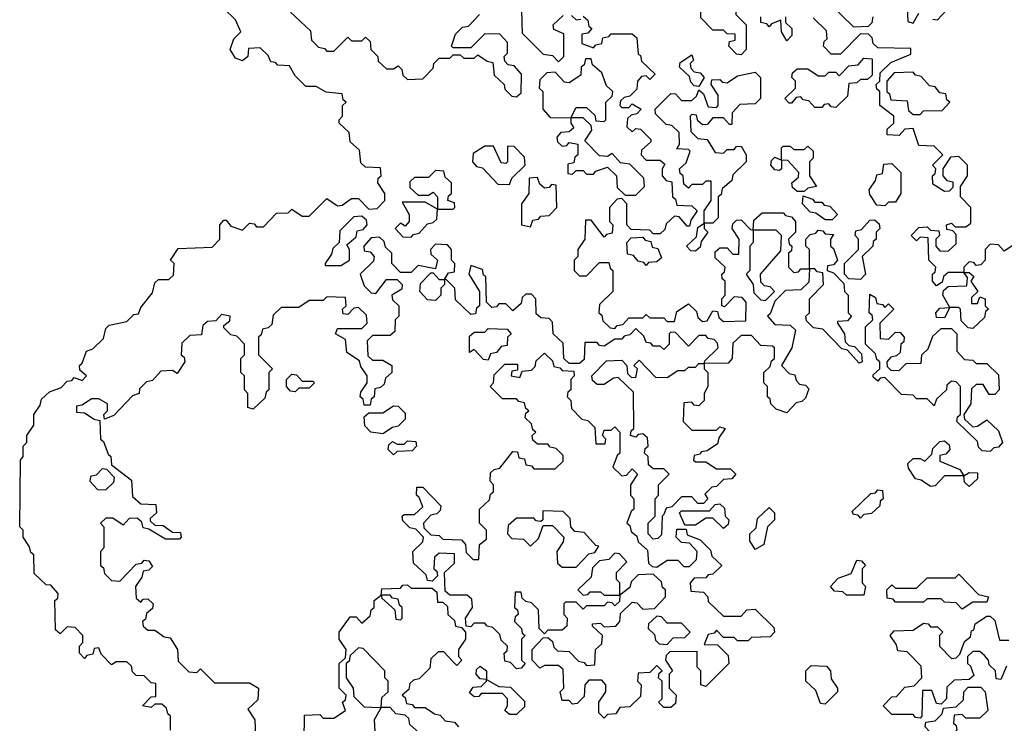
# Model space of a CAD drawing. Extents: x 2776963 to 2884430, y 684484 to 829250.
# Tile 207 of 256: x 2847530 to 2850335, y 808115 to 810120. Entities that reach past the tile are written whole.
import ezdxf

# ---------------------------------------------------------------- set-up
doc = ezdxf.new("R2010")
doc.units = 0

msp = doc.modelspace()

# ---------------------------------------------------------------- linework, layer by layer
at = {"layer": '0CON20XD'}
for points in [[(2849585, 810020), (2849571.7, 810021.7), (2849550, 810045), (2849551.7, 810058.3), (2849568.3, 810061.7), (2849568.3, 810078.3), (2849545, 810080), (2849535, 810090), (2849505, 810090), (2849470, 810125), (2849471.7, 810158.3), (2849535, 810220), (2849565, 810220), (2849580, 810205), (2849580, 810165), (2849570, 810155), (2849570, 810135), (2849600, 810105), (2849600, 810035), (2849585, 810020)], [(2847960, 808095), (2847960, 808135), (2847951.7, 808141.7), (2847948.3, 808158.3), (2847935, 808170), (2847915, 808170), (2847905, 808160), (2847880, 808165), (2847905, 808190), (2847918.3, 808191.7), (2847918.3, 808228.3), (2847905, 808230), (2847885, 808250), (2847861.7, 808251.7), (2847851.7, 808261.7), (2847848.3, 808278.3), (2847835, 808290), (2847805, 808290), (2847791.7, 808281.7), (2847761.7, 808311.7), (2847755, 808330), (2847741.7, 808328.3), (2847738.3, 808311.7), (2847721.7, 808308.3), (2847715, 808300), (2847700, 808315), (2847700, 808335), (2847710, 808345), (2847710, 808365), (2847688.3, 808388.3), (2847665, 808390), (2847645, 808370), (2847631.7, 808381.7), (2847630, 808465), (2847638.3, 808471.7), (2847640, 808485), (2847618.3, 808508.3), (2847605, 808510), (2847571.7, 808541.7), (2847570, 808595), (2847561.7, 808601.7), (2847558.3, 808618.3), (2847540, 808645), (2847540, 808665), (2847530, 808675), (2847532.5, 808865), (2847540, 808875), (2847540, 808905), (2847550, 808915), (2847550, 808935), (2847570, 808965), (2847570, 808995), (2847588.3, 809021.7), (2847591.7, 809038.3), (2847615, 809060), (2847648.3, 809071.7), (2847665, 809090), (2847678.3, 809091.7), (2847685, 809100), (2847708.3, 809091.7), (2847720, 809105), (2847701.7, 809121.7), (2847700, 809135), (2847708.3, 809141.7), (2847720, 809175), (2847738.3, 809181.7), (2847768.3, 809211.7), (2847775, 809240), (2847785, 809250), (2847835, 809260), (2847855, 809280), (2847868.3, 809281.7), (2847875, 809300), (2847908.3, 809341.7), (2847915, 809370), (2847925, 809380), (2847955, 809380), (2847968.3, 809391.7), (2847970, 809425), (2847960, 809435), (2847981.7, 809468.3), (2848078.3, 809471.7), (2848100, 809495), (2848100, 809535), (2848111.7, 809548.3), (2848118.3, 809548.3), (2848131.7, 809531.7), (2848165, 809520), (2848185, 809540), (2848198.3, 809538.3), (2848205, 809530), (2848225, 809530), (2848261.7, 809568.3), (2848295, 809570), (2848305, 809580), (2848335, 809560), (2848355, 809560), (2848405, 809610), (2848435, 809590), (2848448.3, 809591.7), (2848475, 809610), (2848495, 809610), (2848525, 809580), (2848548.3, 809581.7), (2848570, 809605), (2848570, 809625), (2848550, 809655), (2848551.7, 809668.3), (2848560, 809675), (2848558.3, 809698.3), (2848515, 809700), (2848501.7, 809711.7), (2848498.3, 809748.3), (2848471.7, 809771.7), (2848468.3, 809798.3), (2848440, 809825), (2848440, 809835), (2848450, 809845), (2848450, 809875), (2848460, 809885), (2848451.7, 809891.7), (2848448.3, 809908.3), (2848403, 809913), (2848375, 809930), (2848345, 809930), (2848315, 809960), (2848298.3, 809988.3), (2848265, 809990), (2848258.3, 809998.3), (2848245, 810000), (2848238.3, 810018.3), (2848215, 810040), (2848181.7, 810038.3), (2848180, 810015), (2848165, 810002.5), (2848145, 810010), (2848130, 810035), (2848140, 810065), (2848160, 810085), (2848145, 810120), (2848111.7, 810151.7)], [(2848301.7, 810141.7), (2848358.3, 810088.3), (2848361.7, 810061.7), (2848381.7, 810041.7), (2848398.3, 810038.3), (2848405, 810030), (2848425, 810030), (2848465, 810070), (2848475, 810060), (2848505, 810060), (2848515, 810070), (2848528.3, 810058.3), (2848530, 810035), (2848550, 810015), (2848551.7, 810001.7), (2848575, 809980), (2848595, 809980), (2848608.3, 809988.3), (2848618.3, 809978.3), (2848621.7, 809961.7), (2848635, 809950), (2848678.3, 809951.7), (2848708.3, 809981.7), (2848710, 809995), (2848725, 810010), (2848755, 810010), (2848765, 810020), (2848785, 810020), (2848795, 810010), (2848825, 810010), (2848835, 810020), (2848861.7, 810001.7), (2848878.3, 809998.3), (2848881.7, 809961.7), (2848910, 809935), (2848911.7, 809921.7), (2848931.7, 809901.7), (2848945, 809900), (2848958.3, 809911.7), (2848960, 809965), (2848938.3, 809988.3), (2848921.7, 809991.7), (2848911.7, 810001.7), (2848910, 810015), (2848920, 810025), (2848920, 810055), (2848898.3, 810078.3), (2848855, 810080), (2848815, 810040), (2848765, 810040), (2848760, 810045), (2848771.7, 810078.3), (2848791.7, 810098.3), (2848808.3, 810101.7), (2848840, 810135)], [(2848960, 810145), (2848961.7, 810081.7), (2849021.7, 810021.7), (2849048.3, 810018.3), (2849065, 810000), (2849080, 810015), (2849080, 810080), (2849051.7, 810091.7), (2849050, 810105), (2849078.3, 810131.7)], [(2849841.7, 810161.7), (2849905, 810100), (2849948.3, 810101.7), (2849958.3, 810111.7), (2849961.7, 810128.3)], [(2850058.3, 810158.3), (2850060, 810115), (2850075, 810110), (2850091.7, 810138.3)], [(2850131.7, 810121.7), (2850145, 810120), (2850171.7, 810148.3)], [(2849101.7, 810131.7), (2849115, 810120), (2849128.3, 810121.7)], [(2849135, 810130), (2849148.3, 810118.3), (2849151.7, 810101.7), (2849160, 810095), (2849148.3, 810081.7), (2849131.7, 810078.3), (2849131.7, 810051.7)], [(2849711.7, 810128.3), (2849711.7, 810111.7), (2849730, 810095), (2849730, 810075), (2849715, 810060), (2849700, 810085), (2849698.3, 810118.3), (2849671.7, 810108.3), (2849665, 810100), (2849658.3, 810108.3), (2849641.7, 810111.7), (2849641.7, 810128.3)], [(2850365, 809480), (2850335, 809460), (2850318.3, 809478.3), (2850295, 809480), (2850280, 809465), (2850280, 809435), (2850268.3, 809421.7), (2850255, 809420), (2850248.3, 809428.3), (2850235, 809430), (2850220, 809415), (2850220, 809400), (2850235, 809400), (2850248.3, 809388.3), (2850240, 809375), (2850260, 809345), (2850241.7, 809328.3), (2850241.7, 809311.7), (2850258.3, 809311.7), (2850265, 809330), (2850280, 809325), (2850280, 809305), (2850290, 809295), (2850281.7, 809288.3), (2850278.3, 809271.7), (2850245, 809240), (2850231.7, 809241.7), (2850211.7, 809261.7), (2850210, 809295), (2850205, 809300), (2850180, 809300), (2850165, 809270), (2850141.7, 809271.7), (2850140, 809285), (2850151.7, 809298.3), (2850180, 809300), (2850160, 809335), (2850161.7, 809348.3), (2850175, 809360), (2850228.3, 809361.7), (2850230, 809385), (2850220, 809400), (2850175, 809400), (2850161.7, 809388.3), (2850158.3, 809371.7), (2850141.7, 809361.7), (2850130, 809375), (2850130, 809395), (2850138.3, 809401.7), (2850140, 809415), (2850120, 809435), (2850118.3, 809498.3), (2850095, 809500), (2850085, 809490), (2850070, 809505), (2850091.7, 809528.3), (2850115, 809530), (2850125, 809520), (2850148.3, 809518.3), (2850150, 809505), (2850140, 809495), (2850140, 809475), (2850151.7, 809461.7), (2850175, 809460), (2850198.3, 809481.7), (2850198.3, 809508.3), (2850188.3, 809518.3), (2850171.7, 809521.7), (2850170, 809535), (2850185, 809540), (2850195, 809530), (2850225, 809530), (2850240, 809540), (2850240, 809585), (2850210, 809615), (2850210, 809645), (2850230, 809675), (2850230, 809705), (2850205, 809730), (2850181.7, 809728.3), (2850160, 809695), (2850160, 809675), (2850171.7, 809661.7), (2850188.3, 809658.3), (2850188.3, 809641.7), (2850178.3, 809631.7), (2850165, 809630), (2850131.7, 809651.7), (2850130, 809675), (2850138.3, 809681.7), (2850140, 809695), (2850130, 809705), (2850160, 809735), (2850135, 809760), (2850091.7, 809761.7), (2850075, 809810), (2850051.7, 809808.3), (2850035, 809790), (2850001.7, 809791.7), (2850001.7, 809808.3), (2850020, 809825), (2850020, 809845), (2849980, 809875), (2849980, 809915), (2849971.7, 809921.7), (2849970, 809935), (2849980, 809945), (2849981.7, 809968.3), (2850011.7, 809998.3), (2850068.3, 810021.7), (2850068.3, 810038.3), (2849975, 810040), (2849961.7, 810051.7), (2849958.3, 810068.3), (2849948.3, 810078.3), (2849925, 810080), (2849868.3, 810021.7), (2849841.7, 810021.7), (2849820, 810045), (2849821.7, 810058.3), (2849830, 810065), (2849828.3, 810088.3), (2849790, 810125)], [(2849131.7, 810051.7), (2849165, 810040), (2849171.7, 810048.3), (2849188.3, 810051.7), (2849191.7, 810068.3), (2849208.3, 810071.7), (2849215, 810080), (2849275, 810080), (2849288.3, 810068.3), (2849291.7, 810021.7), (2849298.3, 810018.3), (2849301.7, 810001.7), (2849340, 809965), (2849325, 809950), (2849315, 809960), (2849301.7, 809958.3), (2849290, 809945), (2849288.3, 809921.7), (2849268.3, 809901.7), (2849251.7, 809898.3), (2849241.7, 809888.3), (2849240, 809875), (2849245, 809870), (2849265, 809870), (2849275, 809880), (2849300, 809865), (2849288.3, 809851.7), (2849271.7, 809848.3), (2849261.7, 809838.3), (2849260, 809815), (2849275, 809800), (2849285, 809810), (2849298.3, 809808.3), (2849328.3, 809778.3), (2849328.3, 809771.7), (2849301.7, 809748.3), (2849300, 809735), (2849315, 809720), (2849355, 809720), (2849368.3, 809708.3), (2849360, 809695), (2849360, 809675), (2849371.7, 809661.7), (2849388.3, 809658.3), (2849390, 809615), (2849398.3, 809608.3), (2849401.7, 809591.7), (2849445, 809590), (2849460, 809575), (2849441.7, 809548.3), (2849438.3, 809531.7), (2849431.7, 809531.7), (2849408.3, 809558.3), (2849395, 809560), (2849371.7, 809538.3), (2849368.3, 809521.7), (2849355, 809510), (2849335, 809510), (2849325, 809520), (2849271.7, 809521.7), (2849260, 809535), (2849260, 809595), (2849245, 809610), (2849231.7, 809608.3), (2849210, 809585), (2849210, 809545), (2849220, 809535), (2849218.3, 809511.7), (2849201.7, 809508.3), (2849195, 809500), (2849158.3, 809548.3), (2849141.7, 809548.3), (2849140, 809495), (2849120, 809465), (2849120, 809445), (2849110, 809435), (2849110, 809405), (2849125, 809390), (2849145, 809390), (2849181.7, 809428.3), (2849208.3, 809428.3), (2849211.7, 809411.7), (2849220, 809405), (2849220, 809345), (2849181.7, 809308.3), (2849180, 809285), (2849188.3, 809278.3), (2849191.7, 809261.7), (2849211.7, 809241.7), (2849225, 809240), (2849231.7, 809248.3), (2849248.3, 809251.7), (2849265, 809270), (2849305, 809270), (2849315, 809280), (2849325, 809270), (2849365, 809270), (2849375, 809260), (2849395, 809260), (2849401.7, 809288.3), (2849435, 809310), (2849458.3, 809288.3), (2849461.7, 809271.7), (2849475, 809260), (2849488.3, 809261.7), (2849505, 809290), (2849518.3, 809288.3), (2849521.7, 809271.7), (2849535, 809260), (2849598.3, 809261.7), (2849600, 809315), (2849588.3, 809328.3), (2849565, 809330), (2849538.3, 809301.7), (2849530, 809305), (2849530, 809325), (2849540, 809335), (2849540, 809375), (2849531.7, 809381.7), (2849530, 809395), (2849538.3, 809401.7), (2849540, 809415), (2849511.7, 809441.7), (2849511.7, 809458.3), (2849525, 809470), (2849545, 809470), (2849561.7, 809451.7), (2849578.3, 809451.7), (2849580, 809495), (2849560, 809525), (2849561.7, 809538.3), (2849571.7, 809548.3), (2849585, 809550), (2849611.7, 809521.7), (2849620, 809520), (2849621.7, 809548.3), (2849645, 809570), (2849705, 809570), (2849711.7, 809561.7), (2849728.3, 809558.3), (2849740, 809545), (2849740, 809515), (2849720, 809495), (2849721.7, 809481.7), (2849730, 809475), (2849728.3, 809461.7), (2849720, 809455), (2849720, 809415), (2849735, 809400), (2849748.3, 809401.7), (2849755, 809410), (2849780, 809410), (2849780, 809465), (2849770, 809475), (2849770, 809495), (2849781.7, 809508.3), (2849798.3, 809511.7), (2849805, 809520), (2849818.3, 809518.3), (2849825, 809510), (2849848.3, 809508.3), (2849840, 809495), (2849840, 809475), (2849848.3, 809468.3), (2849860, 809435), (2849848.3, 809421.7), (2849831.7, 809418.3), (2849830, 809405), (2849848.3, 809398.3), (2849878.3, 809368.3), (2849880, 809345), (2849890, 809335), (2849890, 809285), (2849900, 809275), (2849888.3, 809261.7), (2849860, 809260), (2849860, 809255), (2849880, 809225), (2849881.7, 809201.7), (2849891.7, 809191.7), (2849908.3, 809188.3), (2849928.3, 809168.3), (2849930, 809145), (2849921.7, 809141.7), (2849888.3, 809178.3), (2849871.7, 809181.7), (2849818.3, 809238.3), (2849791.7, 809241.7), (2849771.7, 809261.7), (2849770, 809275), (2849780, 809285), (2849780, 809325), (2849820, 809365), (2849818.3, 809398.3), (2849801.7, 809401.7), (2849795, 809410), (2849780, 809410), (2849778.3, 809371.7), (2849755, 809350), (2849711.7, 809348.3), (2849681.7, 809318.3), (2849668.3, 809281.7), (2849660, 809275), (2849681.7, 809251.7), (2849725, 809250), (2849740, 809235), (2849730, 809185), (2849700, 809135), (2849721.7, 809111.7), (2849738.3, 809108.3), (2849741.7, 809091.7), (2849751.7, 809081.7), (2849768.3, 809078.3), (2849778.3, 809068.3), (2849768.3, 809041.7), (2849758.3, 809031.7), (2849741.7, 809028.3), (2849715, 809000), (2849685, 809010), (2849670, 809025), (2849668.3, 809038.3), (2849660, 809045), (2849660, 809075), (2849650, 809085), (2849650, 809115), (2849668.3, 809131.7), (2849671.7, 809148.3), (2849680, 809155), (2849680, 809185), (2849675, 809190), (2849641.7, 809191.7), (2849615, 809220), (2849585, 809220), (2849561.7, 809198.3), (2849560, 809155), (2849548.3, 809141.7), (2849480, 809140), (2849480, 809125), (2849490, 809115), (2849490, 809075), (2849480, 809055), (2849480, 809035), (2849465, 809020), (2849451.7, 809021.7), (2849445, 809030), (2849421.7, 809028.3), (2849420, 808975), (2849445, 808950), (2849515, 808950), (2849525, 808960), (2849540, 808955), (2849521.7, 808928.3), (2849518.3, 808911.7), (2849488.3, 808891.7), (2849471.7, 808888.3), (2849468.3, 808881.7), (2849451.7, 808878.3), (2849450, 808865), (2849455, 808860), (2849485, 808860), (2849515, 808840), (2849555, 808840), (2849570, 808825), (2849558.3, 808811.7), (2849535, 808810), (2849515, 808790), (2849501.7, 808788.3), (2849481.7, 808768.3), (2849490, 808755), (2849478.3, 808741.7), (2849461.7, 808741.7), (2849445, 808760), (2849415, 808760), (2849388.3, 808731.7), (2849371.7, 808728.3), (2849365, 808710), (2849360, 808705), (2849358.3, 808651.7), (2849348.3, 808641.7), (2849335, 808640), (2849320, 808655), (2849320, 808685), (2849340, 808705), (2849340, 808755), (2849350, 808765), (2849350, 808795), (2849380, 808825), (2849365, 808840), (2849335, 808840), (2849321.7, 808851.7), (2849320, 808875), (2849310, 808885), (2849311.7, 808898.3), (2849320, 808905), (2849318.3, 808928.3), (2849305, 808940), (2849291.7, 808938.3), (2849285, 808930), (2849270, 808935), (2849271.7, 808948.3), (2849280, 808955), (2849278.3, 809058.3), (2849235, 809100), (2849221.7, 809098.3), (2849195, 809080), (2849175, 809080), (2849161.7, 809091.7), (2849160, 809105), (2849201.7, 809148.3), (2849245, 809150), (2849260, 809135), (2849261.7, 809111.7), (2849271.7, 809101.7), (2849285, 809100), (2849290, 809125), (2849280, 809135), (2849295, 809150), (2849341.7, 809101.7), (2849375, 809100), (2849405, 809120), (2849425, 809120), (2849435, 809130), (2849455, 809130), (2849465, 809140), (2849480, 809140), (2849481.7, 809148.3), (2849520, 809185), (2849518.3, 809198.3), (2849508.3, 809208.3), (2849491.7, 809211.7), (2849485, 809220), (2849465, 809220), (2849435, 809190), (2849398.3, 809228.3), (2849385, 809230), (2849380, 809225), (2849380, 809195), (2849365, 809180), (2849355, 809190), (2849335, 809190), (2849328.3, 809198.3), (2849315, 809200), (2849308.3, 809218.3), (2849285, 809240), (2849268.3, 809221.7), (2849251.7, 809218.3), (2849245, 809210), (2849225, 809210), (2849195, 809190), (2849181.7, 809191.7), (2849175, 809200), (2849140, 809200), (2849138.3, 809151.7), (2849125, 809140), (2849095, 809140), (2849080, 809155), (2849078.3, 809198.3), (2849050, 809225), (2849048.3, 809258.3), (2849038.3, 809268.3), (2849015, 809270), (2849001.7, 809281.7), (2849000, 809325), (2848988.3, 809338.3), (2848971.7, 809338.3), (2848961.7, 809328.3), (2848958.3, 809311.7), (2848935, 809290), (2848915, 809310), (2848895, 809310), (2848888.3, 809301.7), (2848875, 809300), (2848860, 809315), (2848858.3, 809388.3), (2848851.7, 809391.7), (2848848.3, 809408.3), (2848815, 809420), (2848810, 809395), (2848840, 809345), (2848840, 809305), (2848831.7, 809298.3), (2848828.3, 809281.7), (2848815, 809280), (2848771.7, 809321.7), (2848770, 809355), (2848745, 809380), (2848740, 809380), (2848740, 809365), (2848730, 809355), (2848730, 809335), (2848715, 809320), (2848691.7, 809321.7), (2848670, 809345), (2848671.7, 809368.3), (2848701.7, 809398.3), (2848708.3, 809398.3), (2848725, 809380), (2848740, 809380), (2848751.7, 809398.3), (2848768.3, 809401.7), (2848770, 809425), (2848760, 809435), (2848760, 809465), (2848748.3, 809478.3), (2848715, 809480), (2848700, 809465), (2848701.7, 809451.7), (2848720, 809435), (2848715, 809410), (2848665, 809420), (2848645, 809400), (2848615, 809400), (2848590, 809425), (2848590, 809455)], [(2849195, 809830), (2849200, 809835), (2849200, 809885), (2849218.3, 809901.7), (2849220, 809915), (2849201.7, 809931.7), (2849188.3, 809968.3), (2849161.7, 809991.7), (2849158.3, 810008.3), (2849141.7, 810008.3), (2849138.3, 809991.7), (2849130, 809985), (2849128.3, 809961.7), (2849095, 809940), (2849081.7, 809941.7), (2849055, 809970), (2849031.7, 809968.3), (2849011.7, 809948.3), (2849010, 809925), (2849020, 809915), (2849020, 809865), (2849041.7, 809841.7), (2849100, 809840), (2849115, 809870), (2849145, 809870), (2849168.3, 809848.3), (2849171.7, 809831.7), (2849195, 809830)], [(2849465, 809930), (2849451.7, 809931.7), (2849441.7, 809941.7), (2849438.3, 809958.3), (2849410, 809985), (2849411.7, 809998.3), (2849445, 810020), (2849450, 810005), (2849440, 809995), (2849441.7, 809981.7), (2849451.7, 809971.7), (2849468.3, 809968.3), (2849480, 809955), (2849465, 809930)], [(2849855, 809870), (2849841.7, 809871.7), (2849835, 809880), (2849821.7, 809878.3), (2849815, 809870), (2849795, 809870), (2849778.3, 809888.3), (2849761.7, 809891.7), (2849755, 809900), (2849741.7, 809898.3), (2849728.3, 809881.7), (2849721.7, 809881.7), (2849710, 809895), (2849740, 809925), (2849740, 809945), (2849730, 809955), (2849731.7, 809968.3), (2849745, 809980), (2849775, 809980), (2849805, 809960), (2849825, 809960), (2849835, 809970), (2849855, 809970), (2849865, 809960), (2849891.7, 809988.3), (2849918.3, 809991.7), (2849935, 810010), (2849958.3, 810008.3), (2849958.3, 809961.7), (2849945, 809950), (2849925, 809950), (2849915, 809940), (2849891.7, 809938.3), (2849888.3, 809901.7), (2849855, 809870)], [(2849455, 809460), (2849441.7, 809461.7), (2849430, 809475), (2849458.3, 809501.7), (2849461.7, 809528.3), (2849480, 809540), (2849480, 809575), (2849500, 809605), (2849500, 809660), (2849485, 809660), (2849475, 809650), (2849445, 809650), (2849435, 809640), (2849421.7, 809651.7), (2849420, 809675), (2849411.7, 809681.7), (2849410, 809695), (2849428.3, 809711.7), (2849440, 809745), (2849435, 809750), (2849401.7, 809751.7), (2849410, 809765), (2849408.3, 809798.3), (2849388.3, 809818.3), (2849371.7, 809821.7), (2849341.7, 809851.7), (2849340, 809865), (2849385, 809910), (2849398.3, 809908.3), (2849415, 809890), (2849445, 809890), (2849458.3, 809901.7), (2849465, 809920), (2849478.3, 809908.3), (2849491.7, 809871.7), (2849515, 809870), (2849520, 809875), (2849520, 809905), (2849500, 809935), (2849501.7, 809948.3), (2849525, 809950), (2849531.7, 809941.7), (2849545, 809940), (2849575, 809960), (2849625, 809970), (2849640, 809955), (2849640, 809895), (2849625, 809880), (2849581.7, 809878.3), (2849560, 809855), (2849558.3, 809821.7), (2849551.7, 809821.7), (2849535, 809840), (2849505, 809840), (2849488.3, 809821.7), (2849475, 809820), (2849461.7, 809831.7), (2849458.3, 809848.3), (2849445, 809850), (2849440, 809845), (2849441.7, 809801.7), (2849461.7, 809781.7), (2849488.3, 809778.3), (2849511.7, 809741.7), (2849535, 809740), (2849545, 809750), (2849565, 809750), (2849571.7, 809758.3), (2849585, 809760), (2849600, 809735), (2849600, 809715), (2849561.7, 809678.3), (2849558.3, 809661.7), (2849531.7, 809638.3), (2849528.3, 809621.7), (2849520, 809615), (2849520, 809555), (2849505, 809540), (2849480, 809540), (2849480, 809525), (2849490, 809515), (2849471.7, 809488.3), (2849468.3, 809471.7), (2849455, 809460)], [(2850095, 809850), (2850105, 809860), (2850158.3, 809861.7), (2850180, 809885), (2850171.7, 809891.7), (2850168.3, 809908.3), (2850151.7, 809911.7), (2850138.3, 809928.3), (2850121.7, 809931.7), (2850098.3, 809958.3), (2850081.7, 809961.7), (2850075, 809970), (2850021.7, 809968.3), (2850000, 809945), (2850000, 809915), (2850008.3, 809908.3), (2850011.7, 809891.7), (2850058.3, 809888.3), (2850061.7, 809861.7), (2850075, 809850), (2850095, 809850)], [(2849285, 809620), (2849310, 809645), (2849308.3, 809668.3), (2849268.3, 809708.3), (2849241.7, 809711.7), (2849218.3, 809738.3), (2849205, 809730), (2849181.7, 809731.7), (2849140, 809775), (2849160, 809805), (2849158.3, 809818.3), (2849135, 809840), (2849100, 809840), (2849100, 809825), (2849108.3, 809811.7), (2849095, 809800), (2849071.7, 809798.3), (2849060, 809785), (2849061.7, 809771.7), (2849075, 809760), (2849088.3, 809761.7), (2849095, 809770), (2849120, 809765), (2849120, 809735), (2849111.7, 809728.3), (2849108.3, 809711.7), (2849091.7, 809708.3), (2849091.7, 809681.7), (2849105, 809680), (2849115, 809690), (2849135, 809690), (2849145, 809680), (2849165, 809680), (2849171.7, 809688.3), (2849205, 809700), (2849230, 809675), (2849231.7, 809641.7), (2849255, 809620), (2849285, 809620)], [(2848925, 809650), (2848931.7, 809668.3), (2848970, 809705), (2848968.3, 809728.3), (2848938.3, 809758.3), (2848920, 809760), (2848920, 809715), (2848915, 809710), (2848901.7, 809711.7), (2848880, 809760), (2848855, 809760), (2848821.7, 809738.3), (2848820, 809715), (2848831.7, 809701.7), (2848848.3, 809698.3), (2848891.7, 809651.7), (2848925, 809650)], [(2849765, 809630), (2849745, 809630), (2849731.7, 809641.7), (2849730, 809655), (2849748.3, 809671.7), (2849750, 809685), (2849718.3, 809718.3), (2849700, 809720), (2849700, 809695), (2849695, 809690), (2849681.7, 809691.7), (2849670, 809705), (2849671.7, 809718.3), (2849681.7, 809728.3), (2849700, 809720), (2849700, 809755), (2849705, 809760), (2849725, 809760), (2849735, 809750), (2849765, 809750), (2849775, 809760), (2849790, 809745), (2849790, 809725), (2849780, 809715), (2849780, 809675), (2849800, 809645), (2849775, 809640), (2849765, 809630)], [(2849995, 809590), (2849971.7, 809591.7), (2849951.7, 809621.7), (2849950, 809635), (2849968.3, 809661.7), (2849971.7, 809678.3), (2849988.3, 809681.7), (2849991.7, 809708.3), (2850015, 809710), (2850040, 809685), (2850040, 809625), (2850025, 809600), (2850005, 809600), (2849995, 809590)], [(2848765, 809580), (2848770, 809585), (2848768.3, 809598.3), (2848750, 809605), (2848751.7, 809618.3), (2848760, 809625), (2848760, 809655), (2848741.7, 809671.7), (2848738.3, 809688.3), (2848715, 809690), (2848695, 809670), (2848655, 809670), (2848641.7, 809658.3), (2848641.7, 809641.7), (2848665, 809620), (2848695, 809620), (2848708.3, 809628.3), (2848720, 809615), (2848720, 809580), (2848765, 809580)], [(2848985, 809530), (2848991.7, 809548.3), (2849008.3, 809551.7), (2849015, 809560), (2849038.3, 809561.7), (2849060, 809585), (2849058.3, 809648.3), (2849045, 809650), (2849038.3, 809641.7), (2849025, 809640), (2849011.7, 809651.7), (2849005, 809670), (2848981.7, 809668.3), (2848980, 809625), (2848960, 809595), (2848960, 809535), (2848985, 809530)], [(2849845, 809550), (2849825, 809550), (2849798.3, 809568.3), (2849781.7, 809571.7), (2849760, 809595), (2849761.7, 809618.3), (2849788.3, 809608.3), (2849795, 809600), (2849815, 809600), (2849821.7, 809591.7), (2849838.3, 809588.3), (2849860, 809565), (2849845, 809550)], [(2848645, 809500), (2848651.7, 809508.3), (2848668.3, 809511.7), (2848691.7, 809538.3), (2848708.3, 809541.7), (2848718.3, 809551.7), (2848720, 809580), (2848685, 809600), (2848620, 809600), (2848640, 809565), (2848640, 809545), (2848628.3, 809531.7), (2848615, 809540), (2848600, 809525), (2848621.7, 809501.7), (2848645, 809500)], [(2848445, 809420), (2848470, 809435), (2848470, 809465), (2848461.7, 809478.3), (2848488.3, 809501.7), (2848491.7, 809518.3), (2848508.3, 809521.7), (2848520, 809535), (2848518.3, 809548.3), (2848505, 809560), (2848481.7, 809558.3), (2848441.7, 809518.3), (2848440, 809485), (2848421.7, 809468.3), (2848418.3, 809451.7), (2848400, 809425), (2848400, 809420), (2848445, 809420)], [(2849925, 809380), (2849891.7, 809381.7), (2849880, 809395), (2849880, 809425), (2849920, 809465), (2849920, 809495), (2849910, 809505), (2849911.7, 809518.3), (2849928.3, 809521.7), (2849951.7, 809548.3), (2849965, 809550), (2849978.3, 809538.3), (2849980, 809525), (2849970, 809515), (2849970, 809495), (2849961.7, 809488.3), (2849960, 809475), (2849930, 809445), (2849940, 809395), (2849925, 809380)], [(2848590, 809455), (2848571.7, 809471.7), (2848568.3, 809488.3), (2848555, 809500), (2848531.7, 809498.3), (2848510, 809475), (2848511.7, 809461.7), (2848528.3, 809458.3), (2848540, 809445), (2848538.3, 809431.7), (2848500, 809395), (2848511.7, 809361.7), (2848531.7, 809341.7), (2848545, 809340), (2848575, 809380), (2848605, 809380), (2848620, 809365), (2848618.3, 809351.7), (2848590, 809335), (2848591.7, 809321.7), (2848610, 809305), (2848610, 809275), (2848600, 809265), (2848598.3, 809231.7), (2848585, 809220), (2848535, 809220), (2848520, 809205), (2848521.7, 809161.7), (2848535, 809150), (2848565, 809150), (2848590, 809135), (2848590, 809115), (2848571.7, 809098.3), (2848568.3, 809081.7), (2848558.3, 809071.7), (2848541.7, 809068.3), (2848540, 809045), (2848531.7, 809038.3), (2848528.3, 809021.7), (2848511.7, 809021.7), (2848508.3, 809038.3), (2848500, 809045), (2848501.7, 809058.3), (2848520, 809085), (2848520, 809105), (2848501.7, 809131.7), (2848498.3, 809148.3), (2848461.7, 809171.7), (2848458.3, 809208.3), (2848430, 809225), (2848435, 809240), (2848505, 809240), (2848520, 809255), (2848518.3, 809278.3), (2848495, 809300), (2848481.7, 809298.3), (2848465, 809280), (2848451.7, 809281.7), (2848450, 809295), (2848460, 809305), (2848458.3, 809328.3), (2848405, 809330), (2848395, 809320), (2848355, 809320), (2848325, 809300), (2848275, 809300), (2848251.7, 809278.3), (2848248.3, 809251.7), (2848238.3, 809241.7), (2848221.7, 809238.3), (2848218.3, 809221.7), (2848210, 809215), (2848210, 809165), (2848250, 809125), (2848240, 809115), (2848240, 809065), (2848231.7, 809058.3), (2848228.3, 809041.7), (2848195, 809010), (2848180, 809015), (2848180, 809055), (2848170, 809065), (2848170, 809105), (2848160, 809115), (2848160, 809155), (2848170, 809165), (2848170, 809195), (2848148.3, 809218.3), (2848131.7, 809221.7), (2848111.7, 809241.7), (2848111.7, 809248.3), (2848128.3, 809261.7), (2848130, 809275), (2848105, 809280), (2848088.3, 809261.7), (2848065, 809260), (2848051.7, 809248.3), (2848048.3, 809221.7), (2848015, 809220), (2847991.7, 809198.3), (2847990, 809165), (2847998.3, 809158.3), (2848000, 809145), (2847978.3, 809111.7), (2847965, 809120), (2847931.7, 809118.3), (2847908.3, 809091.7), (2847891.7, 809088.3), (2847871.7, 809068.3), (2847870, 809055), (2847851.7, 809048.3), (2847798.3, 808991.7), (2847771.7, 808981.7), (2847770, 808995), (2847780, 809005), (2847780, 809025), (2847755, 809040), (2847735, 809040), (2847708.3, 809021.7), (2847691.7, 809018.3), (2847691.7, 809001.7), (2847715, 809000), (2847741.7, 808981.7), (2847758.3, 808978.3), (2847760, 808925), (2847768.3, 808918.3), (2847781.7, 808881.7), (2847790, 808875), (2847791.7, 808851.7), (2847848.3, 808808.3), (2847851.7, 808761.7), (2847875, 808740), (2847918.3, 808738.3), (2847920, 808715), (2847901.7, 808698.3), (2847901.7, 808691.7), (2847915, 808680), (2847938.3, 808678.3), (2847965, 808660), (2847988.3, 808658.3), (2847990, 808645), (2847985, 808640), (2847945, 808640), (2847898.3, 808668.3), (2847881.7, 808671.7), (2847878.3, 808688.3), (2847865, 808700), (2847841.7, 808698.3), (2847825, 808680), (2847795, 808700), (2847775, 808700), (2847760, 808685), (2847770, 808675), (2847770, 808615), (2847760, 808605), (2847760, 808565), (2847768.3, 808558.3), (2847771.7, 808541.7), (2847791.7, 808521.7), (2847815, 808520), (2847861.7, 808568.3), (2847878.3, 808571.7), (2847885, 808580), (2847898.3, 808578.3), (2847908.3, 808561.7), (2847898.3, 808551.7), (2847881.7, 808548.3), (2847878.3, 808531.7), (2847860, 808505), (2847861.7, 808471.7), (2847875, 808460), (2847881.7, 808468.3), (2847895, 808470), (2847910, 808455), (2847908.3, 808441.7), (2847891.7, 808428.3), (2847888.3, 808411.7), (2847880, 808405), (2847881.7, 808391.7), (2847895, 808380), (2847915, 808380), (2847941.7, 808361.7), (2847958.3, 808358.3), (2847980, 808325), (2847981.7, 808291.7), (2848011.7, 808261.7), (2848035, 808260), (2848045, 808270), (2848085, 808230), (2848185, 808230), (2848210, 808215), (2848208.3, 808181.7), (2848180, 808155), (2848200, 808125), (2848201.7, 808081.7)], [(2849315, 809420), (2849308.3, 809428.3), (2849291.7, 809431.7), (2849278.3, 809448.3), (2849261.7, 809451.7), (2849260, 809485), (2849271.7, 809498.3), (2849305, 809500), (2849311.7, 809491.7), (2849328.3, 809488.3), (2849331.7, 809471.7), (2849348.3, 809468.3), (2849358.3, 809441.7), (2849345, 809430), (2849321.7, 809428.3), (2849315, 809420)], [(2849655, 809320), (2849680, 809345), (2849668.3, 809358.3), (2849651.7, 809361.7), (2849641.7, 809371.7), (2849640, 809395), (2849698.3, 809461.7), (2849700, 809505), (2849685, 809520), (2849620, 809520), (2849620, 809485), (2849610, 809475), (2849610, 809405), (2849600, 809395), (2849620, 809365), (2849621.7, 809341.7), (2849641.7, 809321.7), (2849655, 809320)], [(2850295, 808890), (2850271.7, 808891.7), (2850261.7, 808901.7), (2850258.3, 808918.3), (2850200, 808975), (2850201.7, 808988.3), (2850210, 808995), (2850210, 809075), (2850198.3, 809088.3), (2850185, 809090), (2850171.7, 809078.3), (2850170, 809065), (2850141.7, 809038.3), (2850135, 809020), (2850115, 809040), (2850085, 809040), (2850075, 809050), (2850041.7, 809051.7), (2849995, 809100), (2849981.7, 809098.3), (2849975, 809090), (2849961.7, 809101.7), (2849961.7, 809108.3), (2849980, 809125), (2849980, 809145), (2849971.7, 809151.7), (2849968.3, 809168.3), (2849940, 809195), (2849940, 809245), (2849960, 809265), (2849958.3, 809278.3), (2849950, 809285), (2849951.7, 809338.3), (2849968.3, 809328.3), (2849971.7, 809311.7), (2849988.3, 809308.3), (2849995, 809300), (2850005, 809310), (2850020, 809295), (2849980, 809255), (2849981.7, 809211.7), (2850005, 809210), (2850025, 809230), (2850038.3, 809228.3), (2850050, 809215), (2850048.3, 809201.7), (2850040, 809195), (2850038.3, 809171.7), (2850028.3, 809161.7), (2850011.7, 809158.3), (2850000, 809145), (2850001.7, 809131.7), (2850011.7, 809121.7), (2850035, 809120), (2850055, 809140), (2850098.3, 809141.7), (2850100, 809165), (2850118.3, 809181.7), (2850131.7, 809218.3), (2850155, 809240), (2850185, 809240), (2850200, 809225), (2850200, 809175), (2850221.7, 809151.7), (2850245, 809150), (2850255, 809140), (2850285, 809140), (2850318.3, 809108.3), (2850320, 809065), (2850308.3, 809051.7), (2850291.7, 809051.7), (2850275, 809080), (2850255, 809080), (2850241.7, 809068.3), (2850240, 809025), (2850220, 808995), (2850221.7, 808981.7), (2850245, 808960), (2850258.3, 808961.7), (2850285, 808980), (2850318.3, 808948.3), (2850330, 808915), (2850318.3, 808901.7), (2850305, 808900), (2850295, 808890)], [(2848865, 809150), (2848851.7, 809151.7), (2848825, 809180), (2848811.7, 809171.7), (2848811.7, 809218.3), (2848825, 809230), (2848855, 809230), (2848865, 809240), (2848918.3, 809238.3), (2848930, 809225), (2848920, 809215), (2848918.3, 809191.7), (2848901.7, 809188.3), (2848888.3, 809171.7), (2848871.7, 809168.3), (2848865, 809150)], [(2849195, 808130), (2849180, 808145), (2849180, 808175), (2849200, 808205), (2849200, 808225), (2849188.3, 808238.3), (2849151.7, 808238.3), (2849140, 808225), (2849138.3, 808191.7), (2849118.3, 808171.7), (2849105, 808170), (2849095, 808180), (2849075, 808180), (2849070, 808205), (2849080, 808215), (2849078.3, 808268.3), (2849065, 808280), (2849025, 808280), (2849011.7, 808271.7), (2848990, 808295), (2848990, 808325), (2849021.7, 808358.3), (2849035, 808360), (2849048.3, 808348.3), (2849051.7, 808331.7), (2849061.7, 808321.7), (2849095, 808320), (2849121.7, 808291.7), (2849138.3, 808288.3), (2849145, 808280), (2849168.3, 808281.7), (2849170, 808325), (2849188.3, 808341.7), (2849190, 808365), (2849161.7, 808391.7), (2849161.7, 808398.3), (2849185, 808400), (2849195, 808390), (2849228.3, 808391.7), (2849240, 808405), (2849241.7, 808428.3), (2849275, 808460), (2849288.3, 808458.3), (2849305, 808440), (2849338.3, 808441.7), (2849370, 808475), (2849370, 808495), (2849361.7, 808501.7), (2849358.3, 808518.3), (2849335, 808540), (2849291.7, 808538.3), (2849271.7, 808518.3), (2849268.3, 808501.7), (2849240, 808480), (2849238.3, 808461.7), (2849225, 808450), (2849218.3, 808458.3), (2849205, 808460), (2849195, 808450), (2849145, 808450), (2849135, 808440), (2849115, 808460), (2849085, 808460), (2849080, 808455), (2849080, 808425), (2849090, 808415), (2849088.3, 808391.7), (2849075, 808380), (2849035, 808380), (2849025, 808370), (2849010, 808385), (2849008.3, 808438.3), (2848988.3, 808458.3), (2848971.7, 808461.7), (2848961.7, 808471.7), (2848958.3, 808488.3), (2848941.7, 808488.3), (2848940, 808445), (2848948.3, 808438.3), (2848950, 808425), (2848941.7, 808418.3), (2848940, 808405), (2848960, 808385), (2848961.7, 808371.7), (2848970, 808365), (2848960, 808355), (2848960, 808295), (2848970, 808285), (2848958.3, 808271.7), (2848945, 808270), (2848928.3, 808288.3), (2848911.7, 808291.7), (2848910, 808315), (2848918.3, 808321.7), (2848920, 808335), (2848901.7, 808351.7), (2848898.3, 808368.3), (2848878.3, 808388.3), (2848861.7, 808391.7), (2848855, 808400), (2848825, 808400), (2848815, 808390), (2848801.7, 808391.7), (2848800, 808415), (2848820, 808445), (2848818.3, 808468.3), (2848805, 808480), (2848755, 808480), (2848741.7, 808491.7), (2848740, 808545), (2848768.3, 808571.7), (2848768.3, 808598.3), (2848725, 808600), (2848711.7, 808588.3), (2848710, 808555), (2848718.3, 808548.3), (2848720, 808535), (2848705, 808520), (2848691.7, 808521.7), (2848688.3, 808538.3), (2848651.7, 808571.7), (2848650, 808605), (2848678.3, 808631.7), (2848680, 808645), (2848658.3, 808668.3), (2848641.7, 808671.7), (2848621.7, 808691.7), (2848620, 808705), (2848625, 808710), (2848655, 808710), (2848678.3, 808731.7), (2848668.3, 808758.3), (2848660, 808765), (2848661.7, 808788.3), (2848678.3, 808788.3), (2848730, 808735), (2848728.3, 808721.7), (2848718.3, 808711.7), (2848701.7, 808708.3), (2848680, 808685), (2848681.7, 808671.7), (2848701.7, 808651.7), (2848725, 808650), (2848735, 808640), (2848788.3, 808638.3), (2848800, 808625), (2848801.7, 808601.7), (2848821.7, 808581.7), (2848838.3, 808581.7), (2848840, 808625), (2848860, 808640), (2848860, 808665), (2848840, 808685), (2848840, 808725), (2848868.3, 808751.7), (2848871.7, 808768.3), (2848880, 808775), (2848880, 808795), (2848870, 808805), (2848871.7, 808828.3), (2848881.7, 808838.3), (2848898.3, 808841.7), (2848935, 808890), (2848948.3, 808888.3), (2848951.7, 808871.7), (2848968.3, 808868.3), (2848971.7, 808851.7), (2848988.3, 808848.3), (2848995, 808840), (2849055, 808840), (2849078.3, 808861.7), (2849078.3, 808878.3), (2849058.3, 808898.3), (2849041.7, 808901.7), (2849035, 808910), (2849005, 808910), (2848991.7, 808921.7), (2848990, 808935), (2849000, 808945), (2848991.7, 808951.7), (2848988.3, 808968.3), (2848970, 808985), (2848971.7, 808998.3), (2848980, 809005), (2848971.7, 809011.7), (2848968.3, 809028.3), (2848951.7, 809031.7), (2848945, 809040), (2848905, 809040), (2848870, 809075), (2848880, 809085), (2848881.7, 809108.3), (2848911.7, 809138.3), (2848948.3, 809138.3), (2848948.3, 809121.7), (2848931.7, 809118.3), (2848930, 809105), (2848955, 809100), (2848961.7, 809118.3), (2848988.3, 809121.7), (2848998.3, 809131.7), (2849001.7, 809148.3), (2849025, 809170), (2849048.3, 809148.3), (2849051.7, 809131.7), (2849068.3, 809128.3), (2849075, 809120), (2849108.3, 809118.3), (2849110, 809105), (2849100, 809095), (2849100, 809065), (2849091.7, 809058.3), (2849090, 809045), (2849100, 809035), (2849101.7, 809011.7), (2849131.7, 808981.7), (2849148.3, 808978.3), (2849168.3, 808958.3), (2849171.7, 808911.7), (2849198.3, 808911.7), (2849200, 808925), (2849190, 808935), (2849195, 808950), (2849215, 808950), (2849225, 808960), (2849240, 808945), (2849240, 808885), (2849231.7, 808878.3), (2849220, 808845), (2849245, 808820), (2849258.3, 808821.7), (2849275, 808840), (2849290, 808825), (2849270, 808795), (2849270, 808765), (2849280, 808755), (2849280, 808725), (2849271.7, 808718.3), (2849260, 808685), (2849268.3, 808678.3), (2849271.7, 808661.7), (2849288.3, 808648.3), (2849291.7, 808631.7), (2849318.3, 808608.3), (2849321.7, 808571.7), (2849331.7, 808561.7), (2849345, 808560), (2849375, 808580), (2849405, 808580), (2849421.7, 808561.7), (2849438.3, 808561.7), (2849458.3, 808581.7), (2849460, 808605), (2849438.3, 808628.3), (2849415, 808630), (2849400, 808645), (2849401.7, 808668.3), (2849428.3, 808668.3), (2849431.7, 808651.7), (2849468.3, 808638.3), (2849498.3, 808608.3), (2849501.7, 808591.7), (2849530, 808565), (2849505, 808540), (2849491.7, 808538.3), (2849485, 808530), (2849451.7, 808528.3), (2849440, 808515), (2849441.7, 808491.7), (2849478.3, 808488.3), (2849490, 808475), (2849491.7, 808461.7), (2849535, 808420), (2849585, 808420), (2849601.7, 808438.3), (2849625, 808440), (2849678.3, 808388.3), (2849680, 808375), (2849668.3, 808361.7), (2849615, 808360), (2849605, 808350), (2849575, 808350), (2849565, 808360), (2849535, 808360), (2849515, 808380), (2849508.3, 808371.7), (2849491.7, 808368.3), (2849480, 808340), (2849518.3, 808338.3), (2849548.3, 808308.3), (2849550, 808285), (2849485, 808220), (2849470, 808225), (2849470, 808265), (2849460, 808275), (2849460, 808320), (2849381.7, 808318.3), (2849371.7, 808308.3), (2849370, 808295), (2849390, 808265), (2849380, 808255), (2849380, 808215), (2849400, 808195), (2849398.3, 808171.7), (2849385, 808160), (2849365, 808160), (2849350, 808175), (2849360, 808185), (2849360, 808235), (2849350, 808245), (2849351.7, 808258.3), (2849360, 808265), (2849345, 808280), (2849325, 808260), (2849291.7, 808258.3), (2849290, 808235), (2849300, 808225), (2849298.3, 808191.7), (2849268.3, 808161.7), (2849240, 808160), (2849228.3, 808141.7), (2849205, 808140), (2849195, 808130)], [(2848315, 809060), (2848301.7, 809061.7), (2848290, 809075), (2848290, 809095), (2848305, 809110), (2848318.3, 809108.3), (2848335, 809090), (2848365, 809090), (2848370, 809085), (2848355, 809070), (2848325, 809070), (2848315, 809060)], [(2848565, 808940), (2848530, 808945), (2848513, 808963), (2848511.7, 808988.3), (2848525, 809000), (2848565, 809000), (2848595, 809020), (2848608.3, 809018.3), (2848628.3, 808998.3), (2848628.3, 808981.7), (2848608.3, 808961.7), (2848591.7, 808958.3), (2848565, 808940)], [(2848595, 808880), (2848580, 808895), (2848581.7, 808908.3), (2848591.7, 808918.3), (2848605, 808910), (2848625, 808910), (2848635, 808920), (2848658.3, 808918.3), (2848660, 808905), (2848648.3, 808891.7), (2848605, 808890), (2848595, 808880)], [(2850235, 808790), (2850221.7, 808801.7), (2850220, 808820), (2850165, 808820), (2850138.3, 808791.7), (2850125, 808790), (2850098.3, 808808.3), (2850081.7, 808811.7), (2850061.7, 808841.7), (2850060, 808855), (2850075, 808870), (2850095, 808870), (2850108.3, 808861.7), (2850128.3, 808881.7), (2850131.7, 808898.3), (2850151.7, 808918.3), (2850165, 808920), (2850178.3, 808908.3), (2850180, 808895), (2850168.3, 808881.7), (2850151.7, 808878.3), (2850151.7, 808861.7), (2850208.3, 808838.3), (2850220, 808820), (2850235, 808830), (2850258.3, 808828.3), (2850258.3, 808811.7), (2850235, 808790)], [(2847775, 808780), (2847798.3, 808801.7), (2847800, 808815), (2847778.3, 808838.3), (2847765, 808840), (2847748.3, 808821.7), (2847731.7, 808818.3), (2847730, 808805), (2847751.7, 808781.7), (2847775, 808780)], [(2849925, 808700), (2849918.3, 808708.3), (2849905, 808710), (2849901.7, 808718.3), (2849955, 808770), (2849968.3, 808771.7), (2849975, 808780), (2849988.3, 808778.3), (2849990, 808755), (2849981.7, 808748.3), (2849980, 808735), (2849957, 808713), (2849935, 808710), (2849925, 808700)], [(2849535, 808670), (2849505, 808700), (2849485, 808700), (2849455, 808680), (2849425, 808680), (2849410, 808715), (2849415, 808720), (2849495, 808720), (2849511.7, 808738.3), (2849525, 808740), (2849538.3, 808728.3), (2849540, 808705), (2849550, 808695), (2849548.3, 808681.7), (2849535, 808670)], [(2849115, 808560), (2849151.7, 808598.3), (2849168.3, 808601.7), (2849180, 808620), (2849171.7, 808621.7), (2849138.3, 808658.3), (2849111.7, 808661.7), (2849100, 808675), (2849098.3, 808698.3), (2849078.3, 808718.3), (2849020, 808720), (2849020, 808695), (2849015, 808690), (2849001.7, 808691.7), (2848995, 808700), (2848945, 808700), (2848921.7, 808678.3), (2848920, 808655), (2848931.7, 808641.7), (2848965, 808640), (2848985, 808620), (2849008.3, 808641.7), (2849021.7, 808678.3), (2849048.3, 808678.3), (2849080, 808645), (2849078.3, 808631.7), (2849060, 808605), (2849061.7, 808571.7), (2849075, 808560), (2849115, 808560)], [(2849625, 808610), (2849610, 808635), (2849610, 808655), (2849628.3, 808671.7), (2849631.7, 808698.3), (2849665, 808730), (2849680, 808715), (2849680, 808695), (2849660, 808675), (2849650, 808625), (2849625, 808610)], [(2849240, 808480), (2849240, 808515), (2849230, 808525), (2849230, 808545), (2849260, 808575), (2849238.3, 808598.3), (2849225, 808600), (2849208.3, 808581.7), (2849181.7, 808578.3), (2849161.7, 808558.3), (2849158.3, 808531.7), (2849120, 808495), (2849135, 808480), (2849148.3, 808481.7), (2849155, 808490), (2849185, 808490), (2849195, 808480), (2849235, 808480), (2849240, 808480)], [(2849935, 808480), (2849885, 808480), (2849875, 808490), (2849851.7, 808491.7), (2849840, 808505), (2849861.7, 808528.3), (2849898.3, 808541.7), (2849915, 808580), (2849928.3, 808578.3), (2849940, 808565), (2849930, 808555), (2849930, 808515), (2849940, 808505), (2849935, 808480)], [(2850215, 808440), (2850198.3, 808458.3), (2850165, 808460), (2850155, 808470), (2850115, 808470), (2850105, 808460), (2850025, 808460), (2850018.3, 808468.3), (2850001.7, 808471.7), (2850000, 808495), (2850015, 808510), (2850025, 808500), (2850085, 808500), (2850115, 808530), (2850195, 808530), (2850205, 808540), (2850261.7, 808481.7), (2850290, 808475), (2850285, 808460), (2850245, 808460), (2850215, 808440)], [(2848340, 808065), (2848341.7, 808138.3), (2848385, 808140), (2848395, 808130), (2848425, 808130), (2848458.3, 808151.7), (2848450, 808175), (2848458.3, 808181.7), (2848460, 808195), (2848440, 808215), (2848440, 808285), (2848458.3, 808301.7), (2848460, 808325), (2848440, 808355), (2848440, 808375), (2848471.7, 808418.3), (2848488.3, 808418.3), (2848505, 808400), (2848528.3, 808421.7), (2848531.7, 808438.3), (2848540, 808445), (2848540, 808465), (2848560, 808480), (2848561.7, 808498.3), (2848615, 808500), (2848621.7, 808508.3), (2848635, 808510), (2848645, 808500), (2848705, 808500), (2848718.3, 808488.3), (2848720, 808460), (2848735, 808460), (2848748.3, 808448.3), (2848750, 808425), (2848768.3, 808408.3), (2848771.7, 808391.7), (2848788.3, 808388.3), (2848800, 808375), (2848800, 808355), (2848780, 808325), (2848780, 808305), (2848790, 808295), (2848775, 808280), (2848765, 808290), (2848738.3, 808318.3), (2848721.7, 808318.3), (2848701.7, 808298.3), (2848698.3, 808271.7), (2848668.3, 808241.7), (2848651.7, 808238.3), (2848641.7, 808228.3), (2848638.3, 808211.7), (2848620, 808195), (2848628.3, 808188.3), (2848631.7, 808171.7), (2848648.3, 808168.3), (2848655, 808160), (2848685, 808160), (2848711.7, 808141.7), (2848728.3, 808138.3), (2848741.7, 808121.7), (2848768.3, 808118.3), (2848780, 808105)], [(2848615, 808410), (2848620, 808415), (2848620, 808445), (2848611.7, 808451.7), (2848608.3, 808468.3), (2848591.7, 808471.7), (2848585, 808480), (2848560, 808480), (2848561.7, 808471.7), (2848598.3, 808438.3), (2848601.7, 808411.7), (2848615, 808410)], [(2849375, 808340), (2849391.7, 808358.3), (2849425, 808360), (2849440, 808375), (2849415, 808400), (2849375, 808400), (2849358.3, 808418.3), (2849345, 808420), (2849321.7, 808398.3), (2849320, 808385), (2849338.3, 808368.3), (2849341.7, 808351.7), (2849351.7, 808341.7), (2849375, 808340)], [(2850095, 808130), (2850081.7, 808131.7), (2850075, 808140), (2850015, 808140), (2849990, 808165), (2850015, 808190), (2850028.3, 808191.7), (2850051.7, 808218.3), (2850078.3, 808221.7), (2850100, 808245), (2850098.3, 808278.3), (2850058.3, 808318.3), (2850031.7, 808321.7), (2850028.3, 808338.3), (2850010, 808365), (2850021.7, 808378.3), (2850075, 808380), (2850105, 808400), (2850118.3, 808398.3), (2850125, 808390), (2850145, 808390), (2850160, 808375), (2850150, 808365), (2850150, 808335), (2850185, 808300), (2850198.3, 808301.7), (2850208.3, 808311.7), (2850221.7, 808348.3), (2850238.3, 808361.7), (2850241.7, 808378.3), (2850248.3, 808381.7), (2850251.7, 808398.3), (2850285, 808420), (2850295, 808420), (2850308.3, 808408.3), (2850321.7, 808351.7), (2850348.3, 808351.7)], [(2848560, 808160), (2848561.7, 808188.3), (2848580, 808205), (2848580, 808235), (2848570, 808245), (2848570, 808265), (2848508.3, 808328.3), (2848495, 808330), (2848471.7, 808308.3), (2848468.3, 808291.7), (2848460, 808285), (2848460, 808245), (2848480, 808215), (2848481.7, 808191.7), (2848511.7, 808161.7), (2848555, 808160), (2848560, 808160)], [(2850341.7, 808278.3), (2850325, 808240), (2850311.7, 808241.7), (2850310, 808265), (2850291.7, 808281.7), (2850290, 808295), (2850278.3, 808308.3), (2850265, 808320), (2850245, 808320), (2850230, 808305), (2850230, 808285), (2850238.3, 808278.3), (2850248.3, 808251.7), (2850235, 808240), (2850191.7, 808238.3), (2850171.7, 808218.3), (2850170, 808185), (2850155, 808170), (2850141.7, 808171.7), (2850128.3, 808208.3), (2850101.7, 808208.3), (2850100, 808135), (2850095, 808130)], [(2848945, 808140), (2848925, 808140), (2848911.7, 808151.7), (2848920, 808165), (2848920, 808185), (2848905, 808200), (2848845, 808200), (2848838.3, 808191.7), (2848825, 808190), (2848811.7, 808201.7), (2848821.7, 808218.3), (2848845, 808220), (2848860, 808235), (2848860, 808240), (2848841.7, 808241.7), (2848830, 808255), (2848831.7, 808268.3), (2848841.7, 808278.3), (2848860, 808265), (2848860, 808240), (2848895, 808220), (2848928.3, 808218.3), (2848968.3, 808178.3), (2848968.3, 808161.7), (2848945, 808140)], [(2849825, 808170), (2849811.7, 808171.7), (2849798.3, 808208.3), (2849770, 808235), (2849770, 808265), (2849785, 808280), (2849828.3, 808278.3), (2849840, 808265), (2849841.7, 808241.7), (2849860, 808215), (2849860, 808205), (2849825, 808170)], [(2850185, 808080), (2850175, 808090), (2850121.7, 808091.7), (2850110, 808105), (2850111.7, 808118.3), (2850138.3, 808121.7), (2850158.3, 808141.7), (2850161.7, 808158.3), (2850198.3, 808161.7), (2850218.3, 808181.7), (2850220, 808205), (2850231.7, 808218.3), (2850268.3, 808218.3), (2850280, 808205), (2850288.3, 808151.7), (2850265, 808130), (2850225, 808130), (2850215, 808140), (2850191.7, 808138.3), (2850190, 808115), (2850198.3, 808108.3), (2850200, 808095), (2850185, 808080)], [(2848725, 808020), (2848740, 808035), (2848738.3, 808058.3), (2848695, 808060), (2848688.3, 808068.3), (2848671.7, 808071.7), (2848668.3, 808088.3), (2848641.7, 808111.7), (2848638.3, 808128.3), (2848628.3, 808138.3), (2848601.7, 808141.7), (2848585, 808160), (2848560, 808160), (2848540, 808125), (2848541.7, 808091.7), (2848605, 808090), (2848638.3, 808068.3), (2848641.7, 808051.7), (2848651.7, 808041.7), (2848705, 808040), (2848725, 808020)]]:
    msp.add_lwpolyline(points, dxfattribs=at)

doc.saveas('drawing.dxf')
